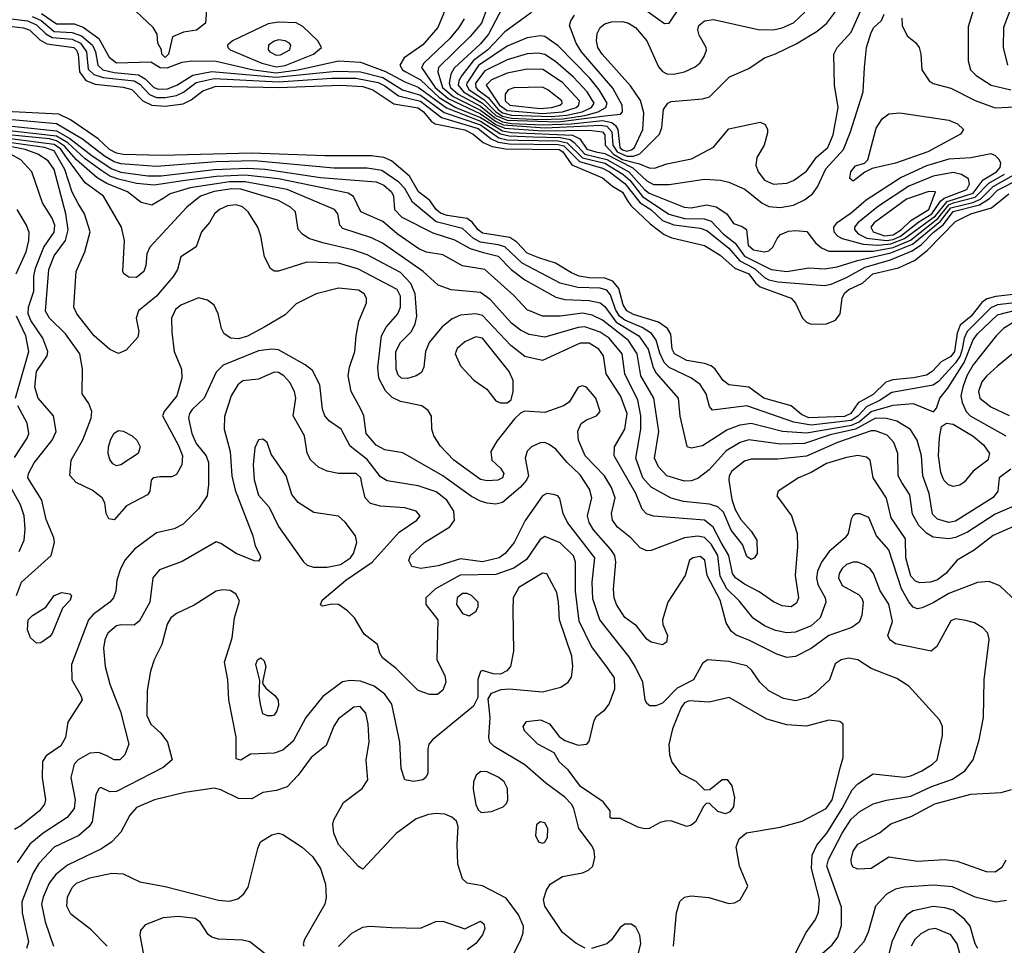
# Model space of a CAD drawing. Extents: x 1173029 to 1307123, y 522559 to 678521.
# Tile 32 of 256: x 1200759 to 1205196, y 535949 to 540120. Entities that reach past the tile are written whole.
import ezdxf

# ---------------------------------------------------------------- set-up
doc = ezdxf.new("R2010")
doc.units = 0

msp = doc.modelspace()

# ---------------------------------------------------------------- linework, layer by layer
at = {"layer": '0CON10XD'}
for points in [[(1202890.6, 540245), (1202839.3, 540105), (1202789.6, 540045), (1202646.3, 539905), (1202643.9, 539885), (1202664.2, 539815), (1202711.8, 539775), (1202835, 539713), (1202902.9, 539662.9), (1202936.8, 539646.8), (1203125, 539632.9), (1203288.9, 539641.1), (1203375, 539645.8), (1203405, 539640.5), (1203427.7, 539615), (1203431.4, 539555), (1203451, 539525), (1203495, 539504.8), (1203525, 539505.7), (1203553.5, 539516.5), (1203641.6, 539605), (1203652.7, 539635), (1203660.3, 539715), (1203679.4, 539745), (1203695, 539751.5), (1203835, 539764), (1203866.6, 539773.4), (1203956.9, 539863.1), (1204045, 539900.4), (1204115, 539948.9), (1204165, 539966.2), (1204257.7, 540012.3), (1204351.7, 540068.3), (1204396.2, 540105), (1204441.6, 540165)], [(1202965, 540233.3), (1202871.9, 540055), (1202835, 540011.3), (1202717.4, 539902.6), (1202702, 539875), (1202693.7, 539835), (1202700.7, 539815), (1202734.7, 539785), (1202835, 539731.1), (1202899.1, 539679.1), (1202935, 539660.1), (1202975, 539652.7), (1203115, 539646), (1203245, 539651.6), (1203385, 539666), (1203427.6, 539657.6), (1203444.3, 539644.3), (1203454.5, 539625), (1203463.4, 539545), (1203475, 539533.4), (1203495, 539528.5), (1203516.2, 539533.8), (1203529.6, 539545), (1203566.3, 539625), (1203570.8, 539700.8), (1203556.3, 539756.3), (1203511.7, 539821.7), (1203383.5, 539965), (1203364.8, 539995), (1203357.5, 540025), (1203361.3, 540058.7), (1203373.9, 540085), (1203395, 540102.2), (1203425, 540110.8), (1203475, 540112.6), (1203501.9, 540105), (1203534.5, 540085), (1203585.2, 540025.2), (1203637.5, 539907.5), (1203655, 539887.7), (1203675, 539876.6), (1203705, 539875.3), (1203754.1, 539885.9), (1203802.6, 539907.4), (1203824.5, 539925.5), (1203842.9, 539955), (1203853.8, 539983.8), (1203852, 539995), (1203821.1, 540051.1), (1203814.3, 540075), (1203818.6, 540095), (1203845, 540115.4), (1203885, 540121.8), (1204085.9, 540075.9), (1204155, 540075.3), (1204195, 540084.2), (1204245, 540106.6), (1204296.8, 540155)], [(1201415, 539950), (1201400, 539965), (1201397.5, 539985), (1201382, 540015), (1201378, 540055), (1201361.1, 540085), (1201229.3, 540209.3)], [(1201602.9, 540185), (1201595.6, 540105), (1201556.5, 540073.5), (1201497.5, 540065), (1201447, 540043), (1201430, 539965), (1201415, 539950)], [(1203513.1, 540213.1), (1203665, 540103.6), (1203685, 540105.4), (1203735, 540178)], [(1205228.9, 540185), (1205191.3, 540085), (1205190.4, 539995), (1205209.5, 539915)], [(1200635.3, 540135.3), (1200794.9, 540114.9), (1200835, 540097.9), (1200877.2, 540057.2), (1200905, 540040.4), (1200995, 540032.7), (1201032.6, 540015), (1201059.7, 539975), (1201068.2, 539898.2), (1201093.1, 539873.1), (1201135, 539859.9), (1201275, 539844.6), (1201300.1, 539830.1), (1201343.6, 539783.6), (1201375, 539770.4), (1201415, 539769.2), (1201465, 539778.2), (1201496.7, 539793.3), (1201555, 539837.9), (1201634.8, 539855.2), (1201925, 539840.8), (1202165, 539857), (1202273, 539857.1), (1202375, 539837.2), (1202405, 539822.7), (1202466.6, 539776.6), (1202565, 539753.6), (1202659.1, 539679.1), (1202825, 539629.9), (1202883.4, 539583.4), (1202915, 539568), (1202965, 539561), (1203185, 539557.9), (1203211.6, 539551.6), (1203281.2, 539481.2), (1203385, 539451.9), (1203416.5, 539435), (1203485, 539382.8), (1203555, 539295.3), (1203602.6, 539265), (1203656.1, 539216.1), (1203705.9, 539195.9), (1203825, 539180.6), (1203855, 539170), (1203955, 539091), (1204003.8, 539033.8), (1204069.5, 538999.5), (1204115, 538958.2), (1204135, 538947.6), (1204175, 538939.5), (1204385, 538922.1), (1204415, 538928.6), (1204485, 538958.8), (1204568.1, 539005), (1204682.1, 539037.9), (1204780.5, 539079.5), (1204822.9, 539107.1), (1204875, 539161.6), (1204922.1, 539197.9), (1204965, 539256.5), (1205084, 539286), (1205128.4, 539315), (1205165, 539351.5), (1205266.2, 539403.8)], [(1200858.1, 540148.1), (1200925, 540102.4), (1201005, 540101.7), (1201045, 540086.7), (1201115.3, 540035.3), (1201161.6, 539951.6), (1201195, 539925.5), (1201350.7, 539930.7), (1201392.5, 539905), (1201423, 539903), (1201491.3, 539928.7), (1201535, 539935.3), (1201645, 539932.9), (1201813.1, 539895), (1201915, 539881.2), (1202014.6, 539895), (1202195, 539935.4), (1202295, 539928.6), (1202407.6, 539887.5), (1202495, 539839.8), (1202555, 539816.3), (1202682.7, 539722.7), (1202835, 539663.3), (1202925, 539605.9), (1202965, 539596.3), (1203072.1, 539592.1), (1203195, 539589.8), (1203239.8, 539579.8), (1203257.7, 539567.7), (1203305.1, 539515.1), (1203405, 539490.7), (1203503.9, 539435), (1203574.1, 539355), (1203595, 539338.9), (1203753.1, 539275), (1203785, 539272.4), (1203855, 539286.8), (1203897, 539277), (1203945.3, 539245.3), (1203975, 539202.5), (1204015, 539188.8), (1204033.8, 539175), (1204042.2, 539105), (1204065, 539082.9), (1204115, 539074.2), (1204135, 539079.1), (1204152.2, 539095), (1204171.4, 539135), (1204187.8, 539152.2), (1204222.9, 539167.1), (1204255, 539170.8), (1204306, 539166), (1204345.4, 539115), (1204371.6, 539091.6), (1204405, 539077), (1204437.1, 539077.1), (1204605, 539077.8), (1204695, 539094.2), (1204773, 539127), (1204895.4, 539224.6), (1204945, 539285.4), (1204965, 539295.5), (1205065, 539320.8), (1205126.2, 539383.8), (1205196.9, 539425)], [(1202676, 540165), (1202643.5, 540085), (1202575, 540007.5), (1202491.6, 539948.4), (1202472.4, 539915), (1202484.3, 539895), (1202498.4, 539885), (1202565, 539849.6), (1202649.1, 539769.1), (1202724.4, 539724.4), (1202835, 539679.6), (1202935, 539619.2), (1202975, 539612.1), (1203250.3, 539600.3), (1203282.8, 539582.8), (1203315, 539536.4), (1203355, 539525.1), (1203395, 539517.1), (1203522.1, 539452.1), (1203585, 539394.3), (1203615, 539378.2), (1203685, 539377.2), (1203845, 539401.6), (1203917.2, 539397.2), (1203955, 539387.8), (1204026.6, 539356.6), (1204105, 539294.3), (1204135, 539279.3), (1204185, 539274.3), (1204245, 539285.2), (1204295, 539308.6), (1204332, 539335), (1204353.3, 539366.7), (1204391.7, 539448.3), (1204470.3, 539535), (1204502.3, 539615), (1204559.3, 539795), (1204565.7, 539905), (1204574.7, 539995), (1204595, 540062.5), (1204607.8, 540085), (1204642.7, 540117.3), (1204654.2, 540145.8)], [(1202762.5, 540125), (1202738.5, 540085), (1202696.9, 540035), (1202579.6, 539925), (1202569.2, 539905), (1202631.1, 539815), (1202689.8, 539765), (1202835, 539695.9), (1202905, 539647.8), (1202945, 539631), (1203115, 539619.6), (1203325, 539622), (1203385, 539615.1), (1203395, 539601.4), (1203397.8, 539555), (1203434.3, 539515), (1203475, 539490.8), (1203551.6, 539471.6), (1203595, 539452.4), (1203618.7, 539451.3), (1203675, 539470.9), (1203786.1, 539493.9), (1203884.7, 539545.3), (1203955, 539629.1), (1204095, 539658), (1204117.9, 539647.9), (1204129.2, 539625), (1204128.8, 539611.2), (1204113.8, 539555), (1204080.7, 539499.3), (1204075.5, 539465), (1204086.8, 539435), (1204115, 539397.9), (1204155, 539378.7), (1204215, 539383.3), (1204245.6, 539395), (1204305, 539437.9), (1204348.8, 539501.2), (1204400.3, 539545), (1204425, 539601.9), (1204447.4, 539725), (1204431.1, 539825), (1204427.1, 539965), (1204443.1, 539995), (1204505, 540064.5), (1204555.7, 540175)], [(1203065, 540152.9), (1202945, 540066.4), (1202868.6, 539985), (1202803.6, 539936.4), (1202751, 539869), (1202737.9, 539845), (1202734.7, 539825), (1202758.5, 539795), (1202845, 539743.6), (1202905, 539688.8), (1202955, 539667.4), (1203185, 539660.1), (1203395, 539687.5), (1203466, 539694), (1203474.8, 539705.2), (1203473, 539735), (1203431.5, 539811.5), (1203290.8, 539975), (1203266.1, 540015), (1203236.9, 540095), (1203241.8, 540115), (1203258.9, 540141.1)], [(1205055, 540162.5), (1205032.4, 540087.6), (1205032.3, 539935), (1205042.5, 539895), (1205069.3, 539869.3), (1205136, 539826), (1205225, 539804)], [(1200621.5, 540101.5), (1200775.6, 540084.4), (1200805, 540072.8), (1200849.7, 540029.7), (1200881.6, 540011.6), (1201002.5, 539995), (1201015, 539983.5), (1201022, 539965), (1201028.4, 539885), (1201056.8, 539846.8), (1201099.9, 539830), (1201225, 539816), (1201264.3, 539805.8), (1201314.5, 539754.5), (1201355, 539734.9), (1201415, 539730.7), (1201495, 539741.5), (1201531.4, 539758.6), (1201585, 539799.8), (1201645, 539820.5), (1201927.5, 539815), (1202205, 539825.1), (1202305, 539819.1), (1202349.6, 539805), (1202445, 539741.5), (1202555, 539723.4), (1202579.3, 539705), (1202612.9, 539662.9), (1202631.2, 539651.2), (1202765, 539624.5), (1202802.4, 539605), (1202847.4, 539567.4), (1202888.6, 539548.6), (1202948.3, 539538.3), (1203189.3, 539535), (1203206.4, 539525), (1203246.8, 539466.8), (1203385, 539408.5), (1203430.1, 539370.1), (1203475, 539343.2), (1203496.4, 539306.4)], [(1200815, 540134.7), (1200856.3, 540116.3), (1200915, 540067.4), (1200995, 540062.3), (1201037.7, 540047.7), (1201086.5, 540005), (1201100.2, 539975), (1201111.1, 539915), (1201133.7, 539895), (1201185, 539883.1), (1201295, 539871.5), (1201324.7, 539854.6), (1201363, 539815), (1201385, 539806.7), (1201425, 539808.6), (1201466.6, 539825), (1201538.8, 539871.2), (1201625, 539886.7), (1201915, 539860.9), (1202185, 539889.2), (1202294.5, 539885.5), (1202395, 539860.1), (1202484.7, 539804.7), (1202565, 539780.9), (1202672.4, 539702.4), (1202835, 539646), (1202918.5, 539588.5), (1202955, 539579.7), (1203005, 539578), (1203185, 539574.3), (1203225.4, 539565.4), (1203295, 539498), (1203395, 539473.5), (1203476.6, 539425), (1203507.8, 539397.8), (1203565, 539324), (1203684.1, 539244.1), (1203755, 539224.3), (1203843.7, 539223.7), (1203875, 539212.9), (1203929, 539155), (1203983, 539113), (1204025, 539054.2), (1204145, 538994.5), (1204215, 538986.1), (1204315, 539002.8), (1204385, 538997.2), (1204442.9, 539007.1), (1204534.1, 539035.9), (1204685, 539070), (1204781.7, 539108.3), (1204907.6, 539212.4), (1204955, 539272.8), (1205053.5, 539296.5), (1205088, 539312), (1205145, 539368.4), (1205238.4, 539421.6)], [(1201915, 539907.4), (1201955, 539913.6), (1202082.7, 539965), (1202118.5, 539995), (1202101.8, 540025), (1202035, 540089.2), (1202005, 540105.8), (1201925, 540109.7), (1201878.5, 540101.5), (1201718.6, 540025), (1201695.7, 540005), (1201697.1, 539995), (1201708.1, 539985), (1201850.8, 539925), (1201915, 539907.4)], [(1204733.2, 540126.8), (1204735.7, 540095), (1204757.6, 540047.6), (1204795, 540018), (1204812, 539995), (1204820, 539965), (1204824, 539895), (1204856.7, 539845), (1204875, 539832.5), (1204955, 539812.1), (1205065, 539756.3), (1205155, 539723.3), (1205245, 539727.5)], [(1203105, 539671.2), (1203205, 539674.1), (1203305, 539688.8), (1203366.3, 539705), (1203399.7, 539725), (1203406.4, 539745), (1203370.3, 539805), (1203327.6, 539857.6), (1203185, 540003.3), (1203125, 540045.3), (1203105, 540047.5), (1203045, 540038.1), (1202955, 540001.9), (1202826.4, 539913.6), (1202774.1, 539835), (1202773, 539825), (1202784.7, 539805), (1202850.5, 539760.5), (1202905, 539704.5), (1202935, 539685.6), (1202975, 539677.1), (1203105, 539671.2)], [(1201915, 539961), (1201935, 539961.9), (1201976.8, 539985), (1201981.2, 540005), (1201974.4, 540015), (1201955, 540025.3), (1201925, 540029.4), (1201905, 540024.2), (1201880.8, 540005), (1201878.2, 539985), (1201886.7, 539975), (1201915, 539961)], [(1203155, 539684.6), (1203225, 539690.4), (1203293.2, 539705), (1203335.8, 539725), (1203346.9, 539745), (1203316, 539796), (1203255, 539861.4), (1203172.8, 539932.8), (1203125, 539963.4), (1203095, 539969.1), (1203045, 539966.2), (1202955, 539940.1), (1202855, 539890), (1202812.8, 539835), (1202814.9, 539815), (1202823.7, 539805), (1202869.8, 539769.8), (1202914.3, 539715), (1202935, 539700.5), (1202975, 539690.2), (1203155, 539684.6)], [(1203115, 539698.3), (1203205, 539704.9), (1203266.3, 539725), (1203278.8, 539735), (1203281.7, 539755), (1203205, 539837.7), (1203116.2, 539896.2), (1203045, 539898), (1202955, 539879.5), (1202885, 539849.7), (1202860.7, 539825), (1202920.7, 539735), (1202955, 539710.7), (1203115, 539698.3)], [(1203105, 539720.1), (1203155, 539724.3), (1203192.7, 539735), (1203203.5, 539745), (1203201.9, 539755), (1203138.9, 539805), (1203115, 539815.7), (1202985, 539812.9), (1202959.4, 539805), (1202945.9, 539785), (1202947, 539755), (1202967.5, 539735), (1203105, 539720.1)], [(1205260.4, 538885), (1205156.7, 538873.3), (1205117.4, 538862.6), (1205094.2, 538845.8), (1205046.9, 538785), (1204996.2, 538743.8), (1204982.5, 538707.5), (1204970.5, 538625), (1204955, 538602.3), (1204911.6, 538578.4), (1204871.1, 538535), (1204845, 538518.9), (1204786.2, 538506.2), (1204692.9, 538497.1), (1204662.4, 538487.6), (1204605, 538430.8), (1204536.8, 538393.2), (1204504.8, 538345), (1204475, 538331.5), (1204315, 538326), (1204281.1, 538341.1), (1204235, 538380.2), (1204111.8, 538415), (1204045, 538464.7), (1203955, 538475.3), (1203928.2, 538495), (1203893.1, 538545), (1203875, 538560.8), (1203845, 538571.3), (1203765, 538584.5), (1203710, 538615), (1203698.9, 538635), (1203693.5, 538703.5), (1203678.2, 538728.2), (1203637.2, 538757.2), (1203525, 538792.2), (1203495, 538808.4), (1203477.9, 538835), (1203458.9, 538908.9), (1203432.3, 538942.3), (1203395.8, 538955.8), (1203325, 538957.4), (1203280.5, 538965), (1203245, 538979), (1203173, 539023), (1203097.6, 539047.6), (1203045, 539068.5), (1202998.4, 539118.4), (1202968.3, 539138.3), (1202845, 539158.5), (1202825, 539173.1), (1202798.3, 539208.3), (1202775, 539224.5), (1202685, 539237.9), (1202655, 539248.1), (1202635.2, 539265), (1202607.6, 539305), (1202555.6, 539345), (1202515.4, 539415.4), (1202434.1, 539484.1), (1202399.8, 539499.8), (1202345, 539506.6), (1202133.4, 539506.6), (1201805, 539519.6), (1201399.1, 539509.1), (1201225, 539513.3), (1201195, 539518.8), (1201164.4, 539535), (1201113.1, 539583.1), (1200988.7, 539668.7), (1200935, 539694), (1200665, 539708.8)], [(1204515, 539392.5), (1204500, 539405), (1204503.3, 539435), (1204525, 539461.4), (1204565, 539473.8), (1204580.9, 539489.1), (1204617.8, 539632.2), (1204645.6, 539674.4), (1204675, 539696.1), (1204725, 539700.8), (1204945, 539668.2), (1204985, 539650.5), (1205011.4, 539625), (1204998, 539605), (1204850.4, 539525), (1204705, 539473.9), (1204600, 539450), (1204566.8, 539433.2), (1204515, 539392.5)], [(1205255, 538846.6), (1205165.1, 538834.9), (1205135, 538822), (1205028.3, 538715), (1205015.3, 538685), (1205006.2, 538635), (1204996.5, 538605), (1204976.2, 538573.8), (1204899.4, 538490.6), (1204875, 538473.2), (1204689.1, 538440.9), (1204636.2, 538405), (1204574.1, 538375.9), (1204535, 538333.5), (1204505, 538314.5), (1204325, 538292.5), (1204247, 538307), (1204035, 538380.2), (1203880.6, 538360.6), (1203866.8, 538376.8), (1203852, 538435), (1203825, 538476.4), (1203785.5, 538505), (1203685, 538553.7), (1203663.6, 538575), (1203642.9, 538617.1), (1203626.2, 538676.2), (1203606, 538706), (1203563.8, 538733.8), (1203485, 538766.4), (1203461.8, 538785), (1203443.8, 538815), (1203421.2, 538881.2), (1203405, 538902), (1203375, 538910.8), (1203273.5, 538913.5), (1203195, 538933.6), (1203022.5, 539022.5), (1202945, 539096.1), (1202915, 539106.5), (1202835, 539117.8), (1202804.6, 539134.6), (1202755, 539179.6), (1202635, 539209.8), (1202528.8, 539298.8), (1202495, 539359.6), (1202467.5, 539387.5), (1202390.6, 539440.6), (1202325, 539451.9), (1202175, 539452), (1201815, 539483.8), (1201645, 539479.3), (1201375, 539458.4), (1201215, 539471.3), (1201185, 539480.6), (1201141.8, 539505), (1201041.6, 539581.6), (1200925, 539651.8), (1200673.7, 539673.7)], [(1205315, 537961.1), (1205155, 537891.7), (1205029.3, 537810.7), (1204975, 537786.3), (1204945, 537780.2), (1204875, 537787.8), (1204845, 537806.7), (1204810.5, 537840.5), (1204781.8, 537891.8), (1204769.8, 537979.8), (1204734.2, 538035), (1204716.9, 538065), (1204715.8, 538165), (1204698.1, 538215), (1204668.5, 538248.5), (1204615, 538267.7), (1204595, 538266.8), (1204443.8, 538215), (1204305, 538153.2), (1204175, 538139.6), (1204055, 538140.2), (1204025, 538131.3), (1203967.5, 538085), (1203956.2, 538065), (1203953.7, 538045), (1203967.6, 537957.6), (1203982.7, 537912.7), (1204008.3, 537868.3), (1204055, 537816), (1204080, 537775), (1204081.4, 537715), (1204070, 537695), (1204055, 537688.1), (1204035, 537701.9), (1204015.9, 537755.9), (1203965, 537820), (1203930.7, 537900.7), (1203904.3, 537924.3), (1203867.5, 537937.5), (1203749.6, 537949.6), (1203694.8, 537964.8), (1203605, 538014.3), (1203566.9, 538055), (1203535.9, 538145), (1203557.2, 538275), (1203557.3, 538335), (1203543.9, 538405), (1203485.6, 538525), (1203473.3, 538615), (1203415, 538685.6), (1203375, 538711.6), (1203305, 538736.4), (1203275, 538733.5), (1203125, 538690), (1203055, 538701.1), (1203015, 538720.8), (1202975, 538752.1), (1202879.2, 538859.2), (1202835, 538891.4), (1202702.6, 538902.6), (1202645, 538924.7), (1202576.8, 538985), (1202393.4, 539113.4), (1202345, 539136.6), (1202215, 539179.1), (1202201.5, 539195), (1202192.9, 539245), (1202177.8, 539265), (1201964.6, 539355), (1201775, 539389), (1201705, 539390.4), (1201526.6, 539363.4), (1201436.4, 539335), (1201405, 539314.6), (1201355, 539284.5), (1201307, 539297), (1201245.3, 539345), (1201152.1, 539382.1), (1201108.1, 539408.1), (1201015, 539488.9), (1200961.2, 539551.2), (1200925, 539575), (1200892.9, 539582.9), (1200645, 539608.2)], [(1202985, 538876.8), (1202855, 538995.2), (1202755, 539011.2), (1202665, 539060.3), (1202592.8, 539072.8), (1202557.5, 539087.5), (1202460.6, 539155), (1202395, 539210.8), (1202295.5, 539255), (1202263.6, 539323.6), (1202238.6, 539338.6), (1201925, 539403.1), (1201775, 539420.4), (1201645.5, 539414.5), (1201504.2, 539395.8), (1201364.9, 539374.9), (1201285, 539382.7), (1201205, 539401.1), (1201165, 539416), (1201128.7, 539438.7), (1201053.9, 539493.9), (1200975.8, 539565.8), (1200925.7, 539595.7), (1200656.9, 539625)], [(1200665, 539647.2), (1200925, 539619.2), (1200985.5, 539585.5), (1201085, 539506.2), (1201175, 539448.1), (1201215, 539433.7), (1201336.9, 539416.9), (1201396.9, 539416.9), (1201634.9, 539445.1), (1201785, 539451.9), (1201865, 539446.3), (1202115, 539409.8), (1202365, 539389), (1202400.3, 539375), (1202434.3, 539345), (1202443.4, 539325), (1202448.6, 539265), (1202480.9, 539230.9), (1202619.9, 539159.9), (1202718.1, 539128.1), (1202789.5, 539089.5), (1202842.6, 539072.6), (1202915, 539054.8), (1202974, 538994), (1203035, 538947.5), (1203175, 538870.4), (1203215, 538859.1), (1203324.9, 538854.9), (1203375, 538844), (1203395, 538828.4), (1203447.4, 538757.4), (1203548.4, 538695), (1203590.4, 538635), (1203613.5, 538553.5), (1203626.8, 538526.8), (1203726.1, 538415), (1203733.2, 538333.2), (1203765, 538196.2), (1203785, 538191.4), (1203835, 538201.8), (1203945, 538271.7), (1204005.5, 538295), (1204055, 538302.6), (1204196.1, 538266.1), (1204305, 538258.2), (1204507.5, 538292.5), (1204541.3, 538308.7), (1204595, 538355.4), (1204695, 538383.9), (1204785, 538391.3), (1204877.1, 538352.9), (1204890.7, 538369.3), (1204904.7, 538415), (1204940.9, 538459.1), (1205014.6, 538575.4), (1205055, 538677.6), (1205074.5, 538705), (1205165, 538791), (1205338.4, 538835)], [(1204375, 535911.4), (1204419.7, 535950.3), (1204445, 535986.2), (1204462, 536038), (1204461.5, 536121.5), (1204395.2, 536305), (1204403.2, 536335), (1204465, 536454.7), (1204505, 536517.4), (1204545, 536552.5), (1204604, 536586), (1204665, 536602.6), (1204775, 536620.4), (1204865, 536662.7), (1204962.1, 536697.9), (1205017.1, 536735), (1205055.3, 536784.7), (1205082.9, 536875), (1205102.1, 536975), (1205104.6, 537145.4), (1205127.4, 537327.4), (1205120.6, 537355), (1205099.4, 537379.4), (1205062, 537402), (1205022.7, 537412.7), (1204975, 537420), (1204955, 537410.6), (1204891.5, 537295), (1204865.4, 537274.6), (1204705, 537308.2), (1204679.4, 537325), (1204671.5, 537345), (1204691.2, 537408.8), (1204675, 537486.2), (1204636.2, 537546.2), (1204606.9, 537625), (1204591.1, 537645), (1204564.1, 537664.1), (1204535, 537675.4), (1204515, 537676), (1204485, 537665.3), (1204465, 537647.5), (1204451.1, 537625), (1204447.9, 537605), (1204465, 537570.9), (1204539.3, 537529.3), (1204553.9, 537513.9), (1204559.1, 537495), (1204553.9, 537435), (1204542.1, 537405), (1204509, 537381), (1204405, 537345.8), (1204325, 537287.1), (1204255, 537250.8), (1204215, 537245.4), (1204170.5, 537260.5), (1204045, 537324.7), (1203986.9, 537346.9), (1203964.2, 537364.2), (1203942.9, 537402.9), (1203915.8, 537505), (1203856.1, 537615), (1203846.5, 537685), (1203825, 537701.5), (1203794.1, 537695.9), (1203777.5, 537685), (1203757.8, 537615), (1203679.1, 537495), (1203655.7, 537415), (1203657.1, 537395), (1203678.1, 537345), (1203674.2, 537315.8), (1203655, 537302.5), (1203604, 537315), (1203585, 537329.2), (1203538.1, 537388.1), (1203485, 537425.5), (1203448.8, 537485), (1203438.1, 537515), (1203434.2, 537554.2), (1203444.8, 537675), (1203440, 537705), (1203422.8, 537732.8), (1203345, 537821.1), (1203324.8, 537855), (1203317.4, 537885), (1203337.4, 537965), (1203326.8, 538005), (1203285, 538068.8), (1203225.3, 538125), (1203175, 538184.5), (1203145, 538206.2), (1203125, 538214.6), (1203105, 538213.2), (1203065, 538195.5), (1203045, 538175.7), (1203036.9, 538145), (1203051.4, 538065), (1203043.2, 538045), (1203016.3, 538013.7), (1202935, 537944.5), (1202905, 537937.1), (1202865, 537942), (1202835, 537950), (1202795, 537971.4), (1202665, 538064.8), (1202485, 538167.9), (1202405, 538181.6), (1202365, 538203.2), (1202320.3, 538255), (1202310, 538335), (1202295.8, 538365.8), (1202252.5, 538445), (1202239.4, 538515), (1202244.7, 538555), (1202269.6, 538625), (1202274.5, 538695), (1202287.8, 538762.2), (1202321.9, 538845), (1202321.1, 538865), (1202311.9, 538885), (1202285, 538902.1), (1202195, 538910), (1202095, 538885.7), (1202005, 538840), (1201955, 538790.6), (1201864, 538736), (1201785, 538694.3), (1201745, 538681.9), (1201710.8, 538685), (1201680.5, 538705), (1201668.1, 538728.1), (1201653.8, 538795), (1201635, 538834), (1201605, 538855.8), (1201565, 538867.1), (1201485, 538833.5), (1201461.5, 538815), (1201443.8, 538775), (1201445, 538712.5), (1201455.4, 538625), (1201487.5, 538545), (1201490, 538505), (1201466.8, 538425), (1201410, 538355), (1201402.7, 538335), (1201475, 538201.5), (1201493.3, 538155), (1201489.2, 538115), (1201465, 538070), (1201445, 538060), (1201390.9, 538060.9), (1201361.2, 538055), (1201350.8, 538045), (1201345.7, 537995), (1201335, 537978.6), (1201240, 537930), (1201185, 537866), (1201161.2, 537871.2), (1201149.2, 537895), (1201143.2, 537943.2), (1201130.8, 537965), (1201085, 538000), (1201014.2, 538035), (1200985.7, 538065.7), (1200991.5, 538135), (1201043, 538227), (1201080.8, 538325), (1201083.6, 538355), (1201070.4, 538390.4), (1201040, 538435), (1201041.4, 538545), (1201030.4, 538615), (1200964.8, 538704.8), (1200893.1, 538775), (1200876.1, 538806.1), (1200889.8, 538995), (1200913.9, 539056.1), (1200964.9, 539125.1), (1200976.8, 539173.2), (1200966.3, 539245), (1200914.8, 539445), (1200886.8, 539485), (1200840.7, 539515), (1200783.5, 539535), (1200584.2, 539574.2)], [(1205253.3, 537495), (1205175, 537568.9), (1205127.8, 537587.8), (1205075, 537584.6), (1204945, 537534.8), (1204875, 537491.6), (1204825, 537470.4), (1204805, 537465.5), (1204785, 537472.5), (1204765, 537496.4), (1204732.6, 537555), (1204675, 537730.9), (1204620.4, 537795), (1204585, 537877.5), (1204546.1, 537893.9), (1204525, 537893.3), (1204513.3, 537885), (1204505, 537870), (1204492.5, 537805), (1204478.1, 537785), (1204406.7, 537723.3), (1204371.9, 537675), (1204353.3, 537635), (1204348.9, 537605), (1204356.1, 537575), (1204388.4, 537515), (1204391.4, 537495), (1204365.3, 537425), (1204325, 537388.9), (1204255, 537360.8), (1204215, 537356.7), (1204165, 537368.1), (1204115, 537388.8), (1204063.4, 537423.4), (1204001.2, 537501.2), (1203944.9, 537554.9), (1203915, 537611.8), (1203904.4, 537705), (1203875, 537756.1), (1203845, 537787.3), (1203815, 537793.5), (1203755, 537785.7), (1203605, 537727.7), (1203585, 537727.1), (1203555, 537740), (1203512.1, 537785), (1203453.2, 537833.2), (1203430, 537865), (1203425.3, 537895), (1203442.5, 537965), (1203425, 538011.8), (1203394.2, 538065), (1203306.9, 538155), (1203276.3, 538225), (1203273.3, 538266.7), (1203289.5, 538300.5), (1203312.9, 538317.1), (1203358, 538335), (1203374.2, 538355), (1203355.6, 538415), (1203313.3, 538465), (1203295, 538470), (1203275, 538464), (1203235, 538396), (1203209.4, 538380.6), (1203125, 538350.4), (1203033.6, 538356.4), (1203015, 538347.5), (1202988.9, 538321.1), (1202908.6, 538221.4), (1202881.9, 538175), (1202887.1, 538135), (1202925, 538099.4), (1202940.4, 538075), (1202934.4, 538055), (1202913.3, 538045), (1202865, 538042.9), (1202835, 538048.2), (1202714.6, 538135), (1202655, 538197.8), (1202625.4, 538245), (1202616.2, 538275), (1202614, 538334), (1202599.8, 538359.7), (1202570.6, 538380.6), (1202475, 538400), (1202437.1, 538417.1), (1202407.2, 538447.2), (1202377.1, 538505), (1202373.5, 538553.5), (1202389.5, 538695), (1202410.3, 538735), (1202462.2, 538795), (1202475.2, 538825), (1202475.7, 538875), (1202459.7, 538905), (1202286.3, 538996.3), (1202195, 539022.6), (1202052.6, 539027.4), (1201925, 538986.9), (1201905, 538987.5), (1201889.4, 538999.4), (1201861.7, 539051.7), (1201845.6, 539145), (1201831.4, 539185), (1201788.5, 539255), (1201763.2, 539276.8), (1201735, 539285.9), (1201695, 539280.9), (1201659.4, 539265), (1201636.9, 539245), (1201613.8, 539206.2), (1201578.8, 539165), (1201555, 539097.5), (1201485, 539051.2), (1201469.6, 538995), (1201452.5, 538965), (1201375.3, 538875), (1201295, 538808.1), (1201284.6, 538775), (1201295.5, 538715), (1201290.9, 538689.1), (1201238.4, 538631.6), (1201205, 538615.5), (1201165, 538633.8), (1201095.2, 538695.2), (1201016.4, 538795), (1201002.9, 538825), (1201013.5, 538985), (1201053.1, 539075), (1201076.1, 539165), (1201051.3, 539245), (1201022.6, 539292.6), (1200995, 539343.8), (1200963.2, 539445), (1200915, 539529.9), (1200871.5, 539545), (1200625, 539579.5)], [(1205338.4, 537881.6), (1205144.8, 537795.2), (1205059.7, 537730.3), (1204983.3, 537685), (1204931.5, 537625), (1204895, 537595.9), (1204863.3, 537585), (1204815, 537583.2), (1204795, 537590.6), (1204775, 537612.1), (1204751.8, 537695), (1204750.7, 537780.7), (1204686.3, 537875), (1204664.3, 537964.3), (1204604, 538055), (1204590.6, 538135), (1204575, 538149.4), (1204536, 538156), (1204485, 538147.9), (1204395, 538120), (1204325, 538079.6), (1204268.1, 538055), (1204176.7, 537995), (1204171.2, 537975), (1204236.9, 537885), (1204262.7, 537805), (1204263.8, 537745), (1204253.2, 537615), (1204267.9, 537515), (1204258.7, 537491.3), (1204235, 537474.5), (1204195, 537478.8), (1204155, 537496.2), (1204091.7, 537541.7), (1204025, 537576.1), (1203984.9, 537604.9), (1203971.6, 537625), (1203954.3, 537705), (1203919.9, 537765), (1203883.9, 537833.9), (1203845, 537865.6), (1203615, 537882.3), (1203583.6, 537893.6), (1203564.1, 537914.1), (1203535.2, 537985), (1203437.9, 538155), (1203439.5, 538195), (1203485.5, 538274.5), (1203496.2, 538345), (1203466.5, 538425), (1203401.8, 538525), (1203389.8, 538605), (1203368.1, 538635), (1203325, 538662.4), (1203285, 538663.2), (1203115, 538584), (1203035, 538602.4), (1202971.8, 538651.8), (1202845, 538786.7), (1202815, 538794.7), (1202745, 538789.4), (1202707.6, 538772.4), (1202660.6, 538735), (1202604.7, 538665.3), (1202587.1, 538625), (1202579.5, 538555), (1202569.1, 538530.9), (1202545, 538515.5), (1202506.7, 538503.3), (1202479.4, 538505), (1202465, 538518.8), (1202454.8, 538545), (1202453.4, 538625), (1202475, 538666.1), (1202524.8, 538715.2), (1202540.9, 538749.1), (1202548.8, 538785), (1202541, 538885), (1202521.7, 538931.7), (1202475, 538980.4), (1202325, 539061.2), (1202265, 539082.2), (1202124.5, 539114.5), (1202062.2, 539135), (1202033.5, 539153.5), (1202014.6, 539175), (1202001.5, 539255), (1201979.2, 539275), (1201925, 539305.7), (1201755, 539357.2), (1201715, 539358.3), (1201635, 539346), (1201573.8, 539325), (1201512.2, 539275), (1201345.6, 539095), (1201332.2, 539065), (1201328, 539012), (1201318.9, 538985), (1201285, 538958.8), (1201250.8, 538960.8), (1201228.8, 538975), (1201224.2, 538985), (1201231.8, 539125), (1201217.9, 539185), (1201136.8, 539325), (1201054.6, 539384.6), (1200969.6, 539499.6), (1200945, 539537.2), (1200915, 539557.9), (1200635, 539593.6)], [(1200745.3, 537524.7), (1200766.9, 537585), (1200900.6, 537705), (1200915.5, 537765), (1200913.6, 537785), (1200878.6, 537868.6), (1200859.6, 537955), (1200796.4, 538055), (1200798.2, 538075), (1200825, 538123.5), (1200905.3, 538225), (1200924, 538265), (1200911.8, 538335), (1200842.5, 538415), (1200827.1, 538465), (1200834.8, 538535), (1200882.7, 538605), (1200886.6, 538625), (1200863.1, 538685), (1200808.8, 538765), (1200797.9, 538795), (1200798.2, 538825), (1200822.4, 538897.6), (1200822.4, 538965), (1200830.7, 539000.7), (1200867.5, 539095), (1200915, 539162.7), (1200917.8, 539195), (1200905, 539226.5), (1200861.8, 539295), (1200814.2, 539435), (1200765, 539489.4), (1200698.4, 539525)], [(1204625, 539104.5), (1204685, 539109.8), (1204746.4, 539133.6), (1204885, 539236.6), (1204938.7, 539301.3), (1205055, 539338.3), (1205100.7, 539399.3), (1205160.2, 539435), (1205177.3, 539455), (1205179.2, 539475), (1205171.4, 539491.4), (1205155, 539508.1), (1205135.2, 539515.2), (1205045, 539497.6), (1204945, 539492), (1204845, 539461.7), (1204730.1, 539409.9), (1204573.6, 539306.4), (1204505, 539248.3), (1204437.5, 539202.5), (1204425.8, 539185), (1204427.9, 539165), (1204445.1, 539145.1), (1204465.2, 539134.8), (1204559, 539109), (1204625, 539104.5)], [(1204665, 539124.9), (1204695, 539130), (1204728.2, 539145), (1204810.3, 539209.7), (1204868.4, 539245), (1204907.8, 539302.2), (1204924.2, 539315.8), (1205027.2, 539355), (1205038.7, 539378.7), (1205033.5, 539403.5), (1205002.6, 539422.6), (1204965, 539432.3), (1204875, 539415.4), (1204765, 539370.6), (1204629.2, 539280.8), (1204536.3, 539205), (1204521, 539185), (1204520.6, 539175), (1204536.9, 539155), (1204576.1, 539136.2), (1204665, 539124.9)], [(1204656.4, 539146.4), (1204695, 539150.3), (1204732.8, 539175), (1204774.8, 539215.2), (1204855.7, 539265), (1204885.3, 539345.3), (1204855, 539345.7), (1204755, 539312), (1204609, 539205), (1204594.1, 539185), (1204604.9, 539164.9), (1204656.4, 539146.4)], [(1203496.4, 539306.4), (1203512.5, 539282.5), (1203599.7, 539199.7), (1203662.6, 539152.6), (1203697.8, 539137.8), (1203845, 539102.2), (1203915, 539059.5), (1203980.7, 539000.7), (1204045, 538975.1), (1204073.8, 538933.8), (1204095.9, 538915.9), (1204235, 538865.3), (1204255, 538843.3), (1204286.7, 538775), (1204305, 538757.3), (1204325, 538748.6), (1204395, 538750), (1204435, 538766.7), (1204455.3, 538795), (1204465.2, 538865), (1204475, 538888), (1204494.7, 538905), (1204556.8, 538933.2), (1204603.3, 538975), (1204718.1, 539001.9), (1204790.7, 539035), (1204848.9, 539081.1), (1204975, 539210.6), (1205044.5, 539245), (1205138, 539272), (1205215.3, 539335)], [(1200743.9, 538975), (1200787.6, 539075), (1200800.2, 539125), (1200801.9, 539161.9), (1200790.5, 539195), (1200747.4, 539265)], [(1205225, 538094.2), (1205173.1, 538055), (1205166.9, 537995), (1205145, 537966.7), (1204975, 537860.4), (1204945, 537854.8), (1204895, 537869.7), (1204872.5, 537892.5), (1204857.7, 537985), (1204829.2, 538065), (1204822.1, 538155), (1204803.6, 538225), (1204773.6, 538273.6), (1204711, 538311), (1204665, 538322.5), (1204615, 538324.1), (1204525.7, 538274.3), (1204410.8, 538249.2), (1204295, 538210.7), (1204186.9, 538206.9), (1204045, 538227.7), (1204005.8, 538214.2), (1203942.1, 538177.9), (1203865, 538091.3), (1203815, 538053.3), (1203785, 538042.8), (1203755, 538040.6), (1203675, 538064.2), (1203637.8, 538105), (1203619.5, 538145), (1203638.3, 538265), (1203616.5, 538415), (1203557.6, 538515), (1203541.5, 538615), (1203502.1, 538675), (1203385, 538766.7), (1203339.3, 538789.3), (1203295, 538797.6), (1203195, 538784.8), (1203115, 538784.2), (1203045, 538813.2), (1202985, 538876.8)], [(1200740, 538415), (1200800.9, 538625), (1200786.8, 538695), (1200745.4, 538785)], [(1205234.9, 538755.1), (1205191.8, 538728.2), (1205158.2, 538695), (1205055, 538565.7), (1205026, 538515), (1205008, 538465), (1204999.8, 538425), (1205005.4, 538395.4), (1205023.3, 538355), (1205041.6, 538335), (1205201.8, 538245)], [(1202925, 538393.5), (1202955, 538394.4), (1202973.2, 538406.8), (1202982.7, 538445), (1202982.1, 538495), (1202964.6, 538535), (1202845, 538685.9), (1202815, 538690.9), (1202765, 538669.2), (1202731, 538639), (1202720.9, 538615), (1202745, 538561.1), (1202805.3, 538495.3), (1202863.3, 538455), (1202905, 538403.1), (1202925, 538393.5)], [(1204255, 535913.9), (1204302.9, 536007.1), (1204344.8, 536065), (1204358.7, 536098.7), (1204363.5, 536155), (1204327.2, 536295), (1204329.5, 536355), (1204350.3, 536399.7), (1204395.7, 536454.3), (1204465.2, 536565), (1204509.9, 536650.1), (1204535, 536676.1), (1204605, 536722.2), (1204745, 536707.1), (1204775, 536712.1), (1204824.5, 536735.5), (1204872.5, 536765), (1204893.5, 536785), (1204916.7, 536895), (1204916.7, 536935), (1204903.1, 536965), (1204765, 537117.1), (1204711.1, 537151.1), (1204596.2, 537196.2), (1204535, 537235.5), (1204493.5, 537243.5), (1204460, 537235), (1204433.1, 537216.9), (1204408.2, 537145), (1204345, 537087.3), (1204313.8, 537066.2), (1204255, 537051.2), (1204201.1, 537061.1), (1204135, 537096.2), (1204094.4, 537134.4), (1204057.3, 537187.3), (1204035, 537207.9), (1203955, 537227.3), (1203857.5, 537235), (1203835, 537219.2), (1203795.5, 537145), (1203722.2, 537107.8), (1203655, 537040), (1203625, 537028.1), (1203598.6, 537028.6), (1203585, 537038.8), (1203577.1, 537055), (1203566.8, 537135), (1203532.1, 537205), (1203505, 537248.5), (1203373.7, 537415), (1203341, 537511), (1203338.7, 537585), (1203350.5, 537695), (1203228.1, 537855), (1203207.5, 537895), (1203192.9, 537962.9), (1203184.2, 537974.2), (1203165, 537980), (1203135, 537984.4), (1203115, 537974.4), (1203036.6, 537863.4), (1202987.2, 537765), (1202946.8, 537715), (1202919.5, 537695), (1202845, 537677.4), (1202745, 537690.4), (1202645, 537658.8), (1202566.4, 537646.4), (1202525.6, 537655.6), (1202513.2, 537683.2), (1202520.5, 537705), (1202583.3, 537765), (1202697.8, 537835), (1202718.2, 537865), (1202715.6, 537905.6), (1202683.4, 537955), (1202635, 537992), (1202555, 538019.3), (1202415, 538042.5), (1202385, 538060.3), (1202325, 538137.8), (1202248.4, 538198.4), (1202207.6, 538275), (1202155, 538311.3), (1202133.3, 538335), (1202123.3, 538365), (1202110.9, 538475), (1202078.7, 538538.7), (1202045.6, 538565.6), (1201925, 538632.5), (1201895, 538635.8), (1201835, 538627.5), (1201676, 538564), (1201645, 538532.2), (1201591, 538415), (1201536.5, 538363.5), (1201523.5, 538345), (1201520.2, 538325), (1201534.8, 538255), (1201555, 538210.4), (1201599.1, 538155), (1201610, 538125), (1201610.5, 538025), (1201603.8, 537975), (1201564.3, 537915.7), (1201495, 537847.3), (1201455, 537826.4), (1201375, 537807.5), (1201275.9, 537734.1), (1201234.1, 537685.9), (1201212.7, 537645), (1201196.5, 537595), (1201192.5, 537545), (1201181.8, 537515), (1201165.4, 537495), (1201090.8, 537439.2), (1201069.2, 537415), (1200993.1, 537215), (1200993.8, 537145), (1201034.5, 537075), (1201040, 537055), (1200976.2, 536955), (1200965.4, 536885), (1200945, 536848.5), (1200877.7, 536802.2), (1200862.4, 536777.6), (1200860.4, 536705), (1200874.7, 536605), (1200870.7, 536585), (1200848.2, 536555), (1200765, 536487.8), (1200735, 536470.8)], [(1205232.9, 538615), (1205165, 538559.1), (1205115, 538514.6), (1205095, 538487.8), (1205079.7, 538445), (1205085.3, 538415), (1205135.2, 538375.2), (1205217.3, 538337.3)], [(1203705.7, 535945), (1203719.1, 536095), (1203734.1, 536145.9), (1203754.7, 536165.3), (1203785, 536172.1), (1203863.9, 536163.9), (1203955, 536136.9), (1203980.3, 536139.7), (1204005, 536154), (1204040, 536215), (1204002.2, 536305), (1203988, 536392), (1204001.2, 536428.8), (1204034.3, 536455.7), (1204185, 536481.5), (1204285, 536508.2), (1204392.3, 536565), (1204419.4, 536605), (1204456.8, 536753.2), (1204469.1, 536795), (1204470, 536945), (1204455, 536957.5), (1204405, 536962.9), (1204305, 536937.1), (1204215, 536942), (1204125, 536968.2), (1203956.1, 537066.1), (1203865, 537044.7), (1203775, 537051.1), (1203755, 537041.2), (1203739.5, 537020.5), (1203701, 536925), (1203684.1, 536854.1), (1203686.9, 536806.9), (1203696.9, 536775), (1203734.6, 536724.6), (1203805, 536688), (1203845, 536650), (1203868.3, 536651.7), (1203924.1, 536695.9), (1203946.1, 536696.1), (1203967.9, 536667.9), (1203980, 536615), (1203975, 536572.5), (1203959.5, 536550.5), (1203939.3, 536540.7), (1203905, 536552.5), (1203865, 536590), (1203851.7, 536588.3), (1203840, 536575), (1203803.9, 536506.1), (1203785, 536490), (1203765, 536483.8), (1203697.9, 536507.9), (1203675, 536510), (1203645, 536502.5), (1203595, 536475.7), (1203575, 536474.4), (1203545, 536481.4), (1203465, 536520), (1203425, 536520), (1203420, 536525), (1203420, 536555), (1203388.6, 536595), (1203286.2, 536665), (1203229.8, 536739.7), (1203191.9, 536775), (1203166.8, 536816.8), (1203094.3, 536855), (1203034.2, 536915), (1203028, 536935), (1203042.4, 536957.6), (1203105.4, 536965.4), (1203147, 536947), (1203190, 536890), (1203215, 536871.2), (1203275, 536850.8), (1203315, 536856), (1203325, 536867.5), (1203347.3, 536962.7), (1203358.8, 536981.2), (1203395, 537010), (1203414.5, 537035), (1203440.7, 537105), (1203438.7, 537155), (1203405, 537204.6), (1203335, 537295.6), (1203279.6, 537409.6), (1203263.1, 537545), (1203263, 537675), (1203255, 537704.5), (1203195, 537762.4), (1203125, 537791.3), (1203105, 537777.7), (1203042.2, 537687.8), (1202985, 537647.9), (1202905, 537619.6), (1202743.7, 537616.3), (1202632.1, 537555), (1202588.8, 537515), (1202588.8, 537485), (1202642.9, 537415), (1202638.5, 537235), (1202674.5, 537165), (1202679.2, 537135), (1202665, 537099.2), (1202641.3, 537078.7), (1202605, 537078.9), (1202555, 537097.5), (1202455, 537196.7), (1202394, 537245), (1202382, 537265), (1202371.2, 537305), (1202310.6, 537350.6), (1202268.1, 537425), (1202236.9, 537456.9), (1202195, 537484.2), (1202163.6, 537486.4), (1202125, 537476.7), (1202114, 537484), (1202122, 537505), (1202228.9, 537595), (1202347.5, 537675), (1202469.2, 537810.8), (1202549.2, 537865), (1202564, 537885), (1202546.2, 537905), (1202495, 537921.1), (1202385, 537928.2), (1202340, 537940), (1202315.4, 537965.4), (1202302.6, 538022.6), (1202295.9, 538055), (1202275.2, 538075.2), (1202195, 538074.6), (1202145, 538086.2), (1202105, 538103.8), (1202070.9, 538135), (1202055, 538166.7), (1202042.9, 538245), (1201991.5, 538335), (1202004, 538415), (1201998, 538445), (1201976.1, 538485), (1201949.2, 538515), (1201925, 538530.6), (1201905, 538531.6), (1201835, 538500.5), (1201765, 538493.3), (1201742.2, 538475), (1201711.5, 538425), (1201682.3, 538332.3), (1201680, 538275), (1201707.5, 538175), (1201715.7, 538065), (1201729.5, 537999.5), (1201809.2, 537795), (1201819.4, 537749.4), (1201842, 537705), (1201843.8, 537695), (1201835, 537680), (1201815, 537682), (1201734, 537714), (1201665, 537760), (1201645, 537767.1), (1201491.7, 537678.3), (1201389.5, 537640.5), (1201359.2, 537605), (1201345.2, 537495), (1201299, 537411), (1201275, 537391.3), (1201215, 537393.9), (1201195, 537389.2), (1201156.7, 537355), (1201143.2, 537325), (1201137.5, 537287.5), (1201143.6, 537205), (1201165.9, 537125.9), (1201213.3, 537003.3), (1201250.4, 536855), (1201233.3, 536806.7), (1201210, 536785), (1201185, 536784.6), (1201152.2, 536802.2), (1201115, 536818), (1201075.4, 536815.4), (1201022.5, 536785), (1201004.6, 536765), (1200990, 536705), (1201008.4, 536605), (1201004.2, 536565), (1200972.5, 536525), (1200865.4, 536454.6), (1200805.3, 536405), (1200748.1, 536321.9)], [(1200735, 538147.1), (1200793.3, 538235), (1200800.3, 538255), (1200792.2, 538302.2), (1200750.5, 538380.5)], [(1204965, 538016.5), (1204944.1, 538024.1), (1204923.2, 538045), (1204909.3, 538079.3), (1204899.2, 538155), (1204903.1, 538236.9), (1204912.7, 538287.3), (1204935, 538302.7), (1204965, 538298.2), (1205055, 538243.8), (1205102, 538205), (1205128.7, 538165), (1205121.8, 538135), (1205055.9, 538085), (1205014.4, 538035.6), (1204995, 538022.9), (1204965, 538016.5)], [(1201195, 538109.5), (1201178.5, 538118.5), (1201165, 538138), (1201157.9, 538165), (1201158.9, 538195), (1201169.3, 538230.7), (1201185, 538256.7), (1201205, 538268.5), (1201225.4, 538265.4), (1201266.2, 538245), (1201287.5, 538225), (1201301.4, 538195), (1201292.5, 538165), (1201215, 538113.8), (1201195, 538109.5)], [(1202082.7, 537652.7), (1202145, 537653.8), (1202205, 537664.8), (1202250.3, 537695), (1202262.7, 537715), (1202277.5, 537765), (1202271.6, 537795), (1202225, 537855.3), (1202195, 537882.2), (1202085, 537900), (1202013.8, 537943.8), (1201985, 537981.2), (1201959.6, 538065), (1201892.2, 538162.2), (1201874.2, 538215), (1201855, 538230), (1201835, 538226.9), (1201819.1, 538190.9), (1201811.4, 538115), (1201815, 538046.7), (1201835, 537977.1), (1201883.4, 537923.4), (1201925, 537835.8), (1202037.4, 537677.4), (1202055, 537662.2), (1202082.7, 537652.7)], [(1200756.2, 537723.8), (1200778.9, 537775), (1200784, 537825), (1200780, 537885), (1200763.3, 537933.3), (1200695.7, 538055.7)], [(1203306.3, 535936.3), (1203265, 535958.9), (1203205, 536006.5), (1203124.6, 536125), (1203118.8, 536155), (1203132.1, 536197.9), (1203149.5, 536225), (1203205, 536259.2), (1203295, 536275.9), (1203322.4, 536287.6), (1203341.2, 536305), (1203351.2, 536345), (1203348.2, 536375), (1203338.2, 536395), (1203278.9, 536475), (1203255.3, 536565), (1203244.7, 536585), (1203215, 536616.5), (1203130.1, 536680.1), (1203035, 536762.7), (1202897.5, 536845), (1202877.1, 536865), (1202872.5, 536885), (1202878.8, 536975), (1202870.3, 537059.7), (1202884.5, 537085.5), (1202927.9, 537102.1), (1202965, 537104.6), (1203115, 537091.7), (1203197.8, 537112.2), (1203230.4, 537135), (1203245, 537158), (1203252.1, 537205), (1203247.4, 537252.6), (1203190.8, 537415), (1203187.4, 537495), (1203178.7, 537538.7), (1203135, 537623.1), (1203115, 537626.4), (1203008.4, 537561.6), (1202982.7, 537515), (1202980.5, 537459.5), (1202984.3, 537275), (1202970.3, 537205), (1202954.8, 537185.2), (1202925, 537170.4), (1202892.3, 537172.3), (1202845, 537188), (1202835, 537183.3), (1202823.4, 537146.6), (1202823.6, 537065), (1202804.1, 537025.9), (1202618.6, 536875), (1202602.5, 536855), (1202597.5, 536835), (1202597.5, 536725), (1202588.8, 536705), (1202575.6, 536694.4), (1202535, 536687.5), (1202493.8, 536695), (1202478.1, 536745), (1202472.5, 536865), (1202435.3, 537035), (1202405, 537081.1), (1202356.5, 537116.5), (1202295, 537138.9), (1202248.2, 537141.8), (1202213.7, 537136.3), (1202125, 537069.5), (1202048.2, 536975), (1201991.1, 536868.9), (1201945, 536828.1), (1201905, 536814.2), (1201799.5, 536810.5), (1201755, 536783.3), (1201735, 536790), (1201733.8, 536886.2), (1201701.8, 537055), (1201697.5, 537145), (1201682.5, 537225), (1201716.7, 537335), (1201727.2, 537425), (1201749.5, 537499.5), (1201735, 537531.1), (1201707.7, 537547.7), (1201675, 537550.8), (1201644.2, 537545), (1201545, 537482.3), (1201465, 537444.6), (1201440, 537425), (1201424, 537396), (1201400, 537305), (1201364.3, 537235), (1201349.2, 537185), (1201333.2, 537096.8), (1201331.5, 536985), (1201350.5, 536945), (1201395, 536904.4), (1201424.5, 536865), (1201445.6, 536785), (1201405, 536750.8), (1201195, 536642.5), (1201165, 536640.8), (1201125, 536660), (1201115, 536656.2), (1201102.8, 536627.2), (1201086.1, 536505), (1201072.8, 536485), (1201025, 536444.2), (1200915, 536391.2), (1200845, 536318.2), (1200818.1, 536271.9), (1200768.4, 536145), (1200770.5, 536095), (1200799.4, 535965), (1200790.3, 535935)], [(1200835, 537310), (1200807.5, 537335), (1200795, 537370), (1200797.5, 537415), (1200816.9, 537435), (1200877.1, 537472.9), (1200915, 537525.8), (1200948.3, 537538.3), (1200985, 537532.5), (1200992.5, 537525), (1200986.2, 537505), (1200951.7, 537468.3), (1200905, 537353.8), (1200895, 537340), (1200855, 537312.5), (1200835, 537310)], [(1202785, 537434), (1202815.7, 537454.3), (1202824.4, 537475.6), (1202824.4, 537495), (1202795.2, 537525.2), (1202775, 537534.7), (1202755, 537534.7), (1202729.6, 537515), (1202726.7, 537485), (1202755, 537444.4), (1202785, 537434)], [(1201895, 536983.8), (1201875, 536983.8), (1201855, 536992.5), (1201844.4, 537035), (1201838.6, 537075), (1201841.7, 537141.7), (1201823.8, 537215), (1201830.6, 537235), (1201845, 537244.2), (1201861.1, 537231.1), (1201868.9, 537205), (1201852.5, 537135), (1201856.2, 537125), (1201867.5, 537107.5), (1201908.8, 537075), (1201924.2, 537054.2), (1201925, 537030), (1201917.5, 537005), (1201905, 536986.7), (1201895, 536983.8)], [(1202945, 535829.2), (1203017.8, 535975), (1203027.5, 536005), (1203028.8, 536035), (1203006.6, 536086.6), (1202951, 536161), (1202845, 536216.8), (1202775, 536228.9), (1202755, 536248.6), (1202733.3, 536315), (1202730, 536405), (1202735.5, 536485), (1202727.7, 536507.7), (1202705.7, 536525.7), (1202675, 536539.3), (1202635, 536543.4), (1202601.3, 536538.7), (1202545, 536519.3), (1202455, 536452.7), (1202305, 536292.5), (1202285, 536303.8), (1202195, 536402.9), (1202173.9, 536455), (1202169.6, 536495), (1202174.7, 536515), (1202217.7, 536592.3), (1202302.9, 536655), (1202328.2, 536695), (1202320.5, 536785), (1202333.6, 536865), (1202330, 536945), (1202318.8, 536995), (1202293.3, 537025), (1202265, 537021.5), (1202195, 536969.6), (1202175, 536936.9), (1202140.4, 536849.6), (1202072.1, 536795), (1202013.3, 536715), (1201965, 536663.1), (1201915.9, 536645.9), (1201855, 536637.5), (1201805, 536609.2), (1201745, 536610.6), (1201665, 536650), (1201635, 536657.1), (1201503, 536637), (1201366, 536604), (1201285, 536569.2), (1201255, 536535.5), (1201215, 536458.9), (1201174.8, 536415.2), (1201127, 536383), (1200975, 536309.7), (1200922.3, 536267.7), (1200891.7, 536228.3), (1200864.5, 536165.5), (1200858.1, 536135), (1200874.3, 536055), (1200911.8, 535945)], [(1202837.8, 536547.8), (1202885, 536552.2), (1202937, 536573), (1202952.3, 536587.7), (1202958, 536605), (1202957.1, 536655), (1202941.9, 536685), (1202918.6, 536705), (1202865, 536730.4), (1202837.5, 536732.5), (1202815.5, 536715), (1202804, 536685), (1202802.4, 536652.4), (1202815, 536583.3), (1202825, 536558.8), (1202837.8, 536547.8)], [(1205203, 536333), (1205185, 536300), (1205155, 536278.8), (1205115, 536279.6), (1204985, 536327.1), (1204926.3, 536333.7), (1204805, 536326.8), (1204675, 536345.6), (1204595, 536295.6), (1204535, 536291.9), (1204515, 536300.8), (1204507.1, 536315), (1204505.6, 536335), (1204515, 536373.8), (1204536.2, 536405), (1204633.8, 536456.2), (1204683.7, 536496.3), (1204779.3, 536530.7), (1204883, 536587), (1205045, 536630.3), (1205182, 536638), (1205228.3, 536651.7)], [(1203115, 536408.8), (1203125, 536413.8), (1203138, 536435), (1203138.8, 536475), (1203125, 536501.2), (1203105, 536506), (1203088.3, 536491.7), (1203083.9, 536443.9), (1203097.5, 536415), (1203115, 536408.8)], [(1201153.5, 535945), (1201079.6, 536019.6), (1200989.6, 536089.6), (1200970.9, 536125), (1200974.4, 536165.6), (1200995, 536210), (1201015, 536228.4), (1201075, 536252.4), (1201175, 536274.2), (1201225, 536270.3), (1201300, 536235), (1201415, 536213.8), (1201655, 536152.2), (1201705, 536148.2), (1201741.3, 536158.7), (1201769.5, 536180.5), (1201788.6, 536211.4), (1201831.6, 536385), (1201844.5, 536415), (1201895, 536447.5), (1201925, 536454.5), (1201945, 536447.8), (1202031.8, 536391.8), (1202078.9, 536348.9), (1202114.6, 536295), (1202137.3, 536225), (1202139.5, 536165), (1202134.5, 536135), (1202042.9, 535975), (1202036, 535955), (1202040, 535945)], [(1205205, 536150.5), (1205157.4, 536142.6), (1205065, 536165.8), (1204961.9, 536211.9), (1204875, 536219.7), (1204745, 536211.2), (1204705, 536201.3), (1204665, 536179.6), (1204615.5, 536125), (1204582.4, 536007.6), (1204562.9, 535965), (1204487.6, 535882.4)], [(1205076.5, 535935), (1205064, 535955), (1205042.3, 536035), (1205016.3, 536066.3), (1204965, 536106.5), (1204928.2, 536118.2), (1204875, 536123.8), (1204785.2, 536104.8), (1204755, 536084.6), (1204729.1, 536050.9), (1204688.1, 535965), (1204665.4, 535865)], [(1201936.5, 535855), (1201796, 535965), (1201762.6, 535972.6), (1201655, 535976.7), (1201625, 535985.9), (1201608.3, 535998.3), (1201572.7, 536052.7), (1201550.1, 536070.1), (1201475, 536079.3), (1201405, 536073.1), (1201325, 536040.8), (1201304, 536015), (1201300.8, 535995), (1201315.7, 535915)], [(1202435, 536029.6), (1202565, 536025.6), (1202634.3, 536055.7), (1202665, 536057.5), (1202765, 536023.3), (1202835, 536057.1), (1202850, 536045), (1202855.6, 536025), (1202845, 535996.2), (1202815, 535956.7), (1202775, 535928.8)], [(1202195, 535942.9), (1202256.4, 536003.7), (1202305, 536030.4), (1202335, 536034.6), (1202435, 536029.6)], [(1203532.7, 535855), (1203557.3, 535955), (1203553.1, 535995), (1203535, 536030.8), (1203514.5, 536044.5), (1203485, 536044.4), (1203465, 536028.9), (1203425.9, 535974.1), (1203404.7, 535955.3), (1203335.4, 535934.6)], [(1205005, 535873.5), (1204983.3, 535955), (1204955, 535995.9), (1204885, 536025.3), (1204855, 536020.3), (1204819.3, 536000.7), (1204792.4, 535975), (1204775.2, 535945)]]:
    msp.add_lwpolyline(points, dxfattribs=at)

doc.saveas('drawing.dxf')
